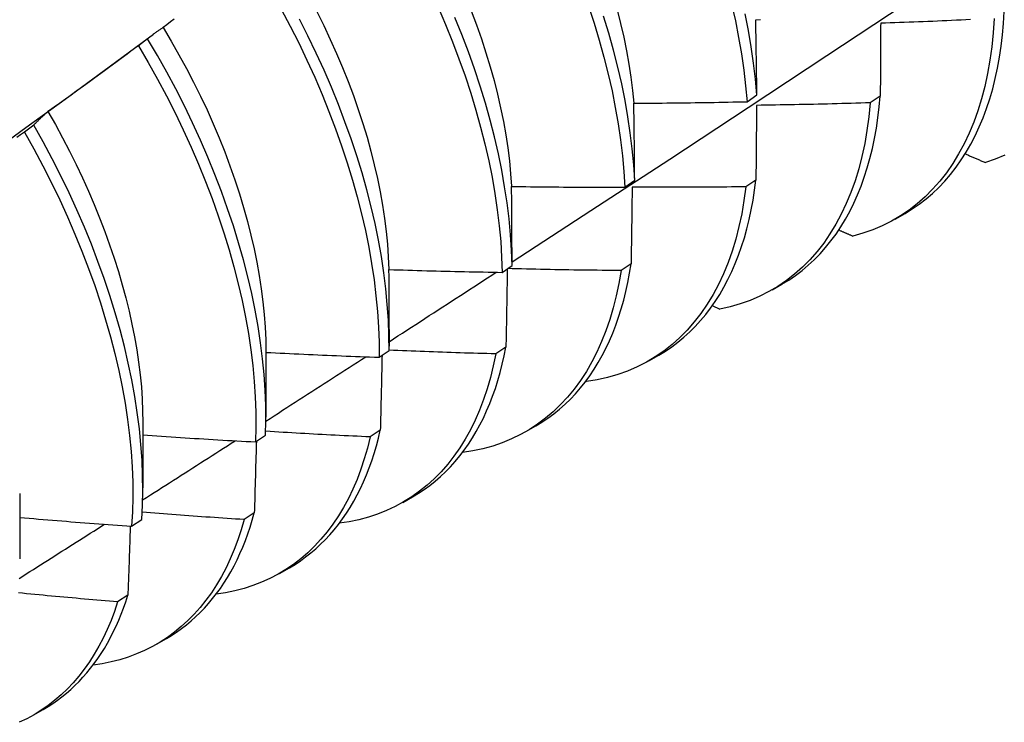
# Model space of a CAD drawing. Header units: inches. Extents: x 18 to 168, y 13 to 111.
# Tile 64 of 89: x 151.874 to 152.153, y 57.13 to 57.329. Entities that reach past the tile are written whole.
import ezdxf

# ---------------------------------------------------------------- set-up
doc = ezdxf.new("R2010")
doc.units = ezdxf.units.IN
doc.header["$MEASUREMENT"] = 0
doc.layers.add('Visible Edges(ANSI)', color=7, linetype='Continuous', lineweight=25)

msp = doc.modelspace()

# ---------------------------------------------------------------- linework, layer by layer
at = {"layer": 'Visible Edges(ANSI)'}
for p, q in [((151.89814, 57.31467), (151.91207, 57.32496)), ((151.91039, 57.32364), (151.90779, 57.32166)), ((152.07982, 57.30584), (152.0826, 57.30779)), ((152.11746, 57.30745), (152.11463, 57.30553)), ((151.87819, 57.29919), (151.87558, 57.29722)), ((152.04527, 57.28168), (152.04806, 57.28363)), ((152.08231, 57.28369), (152.07947, 57.28177)), ((152.12167, 57.27265), (152.12449, 57.27427)), ((152.0106, 57.25759), (152.0134, 57.25954)), ((152.04705, 57.26001), (152.04419, 57.2581)), ((152.08688, 57.25262), (152.08969, 57.25423)), ((152.07, 57.24817), (152.07209, 57.24722)), ((151.97864, 57.24142), (151.97863, 57.2367)), ((151.94385, 57.2351), (151.94383, 57.21666)), ((151.97581, 57.23358), (151.97862, 57.23552)), ((152.01166, 57.23643), (152.0088, 57.23453)), ((152.05208, 57.23258), (152.05489, 57.2342)), ((152.03426, 57.22683), (152.03445, 57.22674)), ((151.90906, 57.21506), (151.90903, 57.19662)), ((151.97616, 57.21294), (151.97329, 57.21105)), ((152.01728, 57.21254), (152.02009, 57.21416)), ((151.9409, 57.20964), (151.94373, 57.21157)), ((151.87426, 57.19502), (151.87423, 57.17658)), ((151.98248, 57.1925), (151.98529, 57.19412)), ((151.90587, 57.18579), (151.90871, 57.18771)), ((151.94054, 57.18956), (151.93766, 57.18768)), ((151.94768, 57.17246), (151.95049, 57.17408)), ((151.90481, 57.16629), (151.90192, 57.16441)), ((151.91288, 57.15242), (151.91569, 57.15404)), ((151.87808, 57.13238), (151.8809, 57.134))]:
    msp.add_line(p, q, dxfattribs=at)
at = {"layer": 'Visible Edges(ANSI)', "flags": 128}
for points in [[(152.0134, 57.26052), (152.0357, 57.27506), (152.05795, 57.28963), (152.08017, 57.30423), (152.10235, 57.31886), (152.12448, 57.33352), (152.14658, 57.34821), (152.16864, 57.36293), (152.19065, 57.37768), (152.21263, 57.39245), (152.23456, 57.40725), (152.25646, 57.42207), (152.27832, 57.43692), (152.30013, 57.45179), (152.32191, 57.46668), (152.34364, 57.48159)], [(151.94814, 57.332), (151.95067, 57.32723), (151.95309, 57.32244), (151.95541, 57.31761), (151.95761, 57.31277), (151.95969, 57.30792), (151.96165, 57.30306), (151.9635, 57.29821), (151.96522, 57.29335), (151.96682, 57.28851), (151.96829, 57.28369), (151.96963, 57.2789), (151.97085, 57.27413), (151.97193, 57.2694), (151.97288, 57.26472), (151.9737, 57.26008), (151.97439, 57.25549), (151.97494, 57.25097), (151.97536, 57.24651), (151.97564, 57.24212), (151.97579, 57.23781), (151.97581, 57.23358)], [(151.99253, 57.33253), (151.99461, 57.32767), (151.99657, 57.32281), (151.9984, 57.31796), (152.00012, 57.31311), (152.00171, 57.30827), (152.00317, 57.30345), (152.00451, 57.29865), (152.00571, 57.29389), (152.00679, 57.28916), (152.00773, 57.28448), (152.00855, 57.27984), (152.00922, 57.27526), (152.00977, 57.27074), (152.01018, 57.26629), (152.01046, 57.2619), (152.0106, 57.25759)], [(152.03501, 57.33286), (152.0366, 57.32802), (152.03805, 57.3232), (152.03938, 57.31841), (152.04058, 57.31365), (152.04165, 57.30892), (152.04258, 57.30424), (152.04339, 57.29961), (152.04406, 57.29503), (152.0446, 57.29051), (152.045, 57.28606), (152.04527, 57.28168)], [(152.07545, 57.3334), (152.07651, 57.32868), (152.07743, 57.324), (152.07823, 57.31937), (152.07889, 57.3148), (152.07942, 57.31029), (152.07982, 57.30584)], [(151.91794, 57.3292), (151.91689, 57.32841), (151.91584, 57.32762), (151.91478, 57.32683)], [(151.97862, 57.23552), (151.9786, 57.23975), (151.97844, 57.24407), (151.97814, 57.24846), (151.97772, 57.25293), (151.97715, 57.25746), (151.97646, 57.26205), (151.97563, 57.26669), (151.97466, 57.27138), (151.97357, 57.27611), (151.97235, 57.28088), (151.97099, 57.28568), (151.96951, 57.2905), (151.96791, 57.29534), (151.96617, 57.30019), (151.96432, 57.30505), (151.96235, 57.30991), (151.96025, 57.31476), (151.95805, 57.3196), (151.95572, 57.32442), (151.95329, 57.32922)], [(151.95821, 57.3313), (151.96016, 57.32736), (151.96202, 57.32342), (151.96379, 57.31946), (151.96547, 57.3155), (151.96705, 57.31154), (151.96854, 57.30758), (151.96993, 57.30363), (151.97121, 57.29969), (151.9724, 57.29577), (151.97348, 57.29187), (151.97445, 57.28799), (151.97533, 57.28414), (151.9761, 57.28033), (151.97677, 57.27656), (151.97733, 57.27283), (151.97779, 57.26915), (151.97815, 57.26551), (151.97841, 57.26193), (151.97856, 57.25842)], [(152.0134, 57.25954), (152.01325, 57.26385), (152.01296, 57.26824), (152.01254, 57.2727), (152.01199, 57.27723), (152.0113, 57.28181), (152.01048, 57.28645), (152.00952, 57.29114), (152.00844, 57.29587), (152.00722, 57.30064), (152.00588, 57.30543), (152.0044, 57.31025), (152.0028, 57.31509), (152.00108, 57.31994), (151.99923, 57.3248), (151.99727, 57.32966)], [(152.00185, 57.33151), (152.00333, 57.32754), (152.00472, 57.32359), (152.00601, 57.31964), (152.0072, 57.31572), (152.0083, 57.31181), (152.00928, 57.30793), (152.01017, 57.30409), (152.01095, 57.30028), (152.01162, 57.29651), (152.01218, 57.29278), (152.01263, 57.2891), (152.01298, 57.28548), (152.01323, 57.28191)], [(152.04806, 57.28363), (152.04778, 57.28802), (152.04737, 57.29247), (152.04682, 57.297), (152.04614, 57.30158), (152.04533, 57.30621), (152.04438, 57.3109), (152.0433, 57.31563), (152.0421, 57.32039), (152.04076, 57.32519), (152.03929, 57.33001)], [(152.04308, 57.33179), (152.04406, 57.32791), (152.04495, 57.32406), (152.04573, 57.32025), (152.0464, 57.31647), (152.04698, 57.31274), (152.04744, 57.30905), (152.0478, 57.30542)], [(152.0826, 57.30779), (152.0822, 57.31225), (152.08166, 57.31676), (152.08099, 57.32134), (152.08018, 57.32598), (152.07924, 57.33066)], [(152.08227, 57.32902), (152.0836, 57.32905)], [(152.14967, 57.32937), (152.14941, 57.32533), (152.14901, 57.32138), (152.14848, 57.31754), (152.14782, 57.31381), (152.14703, 57.31018), (152.14611, 57.30668), (152.14506, 57.3033), (152.14389, 57.30004), (152.14259, 57.29691), (152.14116, 57.29392), (152.13962, 57.29106), (152.13795, 57.28834), (152.13617, 57.28577), (152.13428, 57.28335), (152.13227, 57.28108), (152.13016, 57.27896), (152.12793, 57.277), (152.12561, 57.2752), (152.12318, 57.27356), (152.12066, 57.27209), (152.11804, 57.27078), (152.11534, 57.26964), (152.11255, 57.26866), (152.10967, 57.26786)], [(152.14299, 57.32904), (152.14165, 57.32898), (152.14032, 57.32891), (152.13898, 57.32885), (152.13764, 57.32879), (152.13631, 57.32873), (152.13497, 57.32867), (152.13363, 57.32862), (152.1323, 57.32856), (152.13096, 57.3285), (152.12962, 57.32845), (152.12828, 57.3284), (152.12695, 57.32835), (152.12561, 57.32829), (152.12427, 57.32824), (152.12294, 57.3282), (152.1216, 57.32815), (152.12026, 57.3281), (152.11892, 57.32806), (152.11759, 57.32801)], [(152.12449, 57.27427), (152.12653, 57.27552), (152.12851, 57.27689), (152.13042, 57.27836), (152.13226, 57.27993), (152.13403, 57.28162), (152.13573, 57.2834), (152.13736, 57.28529), (152.13891, 57.28729), (152.14038, 57.28938), (152.14177, 57.29157), (152.14309, 57.29385), (152.14432, 57.29623), (152.14547, 57.2987), (152.14654, 57.30126), (152.14753, 57.30391), (152.14843, 57.30665), (152.14925, 57.30946), (152.14998, 57.31236), (152.15062, 57.31534), (152.15117, 57.31839), (152.15164, 57.32152), (152.15201, 57.32471), (152.1523, 57.32798), (152.15249, 57.3313)], [(151.91478, 57.32683), (151.91459, 57.32671), (151.9144, 57.32658), (151.91421, 57.32646), (151.91402, 57.32634), (151.91384, 57.32621), (151.91365, 57.32609), (151.91346, 57.32596), (151.91328, 57.32583), (151.91309, 57.3257), (151.91291, 57.32557), (151.91272, 57.32544), (151.91254, 57.32531), (151.91236, 57.32517), (151.91218, 57.32504), (151.912, 57.3249), (151.91182, 57.32477), (151.91163, 57.32463), (151.91146, 57.32449), (151.91128, 57.32435), (151.9111, 57.32421), (151.91092, 57.32407), (151.91074, 57.32392), (151.91057, 57.32378), (151.91039, 57.32364)], [(151.91475, 57.3268), (151.91703, 57.32299), (151.91924, 57.31914), (151.92135, 57.31526), (151.92339, 57.31136), (151.92533, 57.30744), (151.92719, 57.30351), (151.92895, 57.29956), (151.93062, 57.29561), (151.93219, 57.29165), (151.93367, 57.2877), (151.93505, 57.28375), (151.93633, 57.27982), (151.93752, 57.2759), (151.9386, 57.272), (151.93959, 57.26812), (151.94047, 57.26428), (151.94126, 57.26047), (151.94194, 57.25669), (151.94252, 57.25296), (151.94299, 57.24928), (151.94336, 57.24565), (151.94363, 57.24207), (151.94379, 57.23855), (151.94384, 57.23511)], [(152.0826, 57.30779), (152.08259, 57.30869), (152.08258, 57.30958), (152.08257, 57.31048), (152.08256, 57.31137), (152.08254, 57.31226), (152.08253, 57.31315), (152.08252, 57.31404), (152.0825, 57.31493), (152.08249, 57.31582), (152.08248, 57.3167), (152.08246, 57.31759), (152.08245, 57.31847), (152.08244, 57.31936), (152.08242, 57.32024), (152.08241, 57.32112), (152.08239, 57.322), (152.08238, 57.32288), (152.08237, 57.32376), (152.08235, 57.32464), (152.08233, 57.32552), (152.08232, 57.3264), (152.0823, 57.32727), (152.08229, 57.32815), (152.08227, 57.32902)], [(152.11759, 57.32801), (152.11758, 57.32717), (152.11758, 57.32632), (152.11757, 57.32547), (152.11757, 57.32462), (152.11756, 57.32377), (152.11756, 57.32292), (152.11755, 57.32207), (152.11755, 57.32122), (152.11754, 57.32036), (152.11754, 57.31951), (152.11753, 57.31865), (152.11753, 57.3178), (152.11752, 57.31694), (152.11752, 57.31608), (152.11751, 57.31522), (152.11751, 57.31436), (152.1175, 57.3135), (152.1175, 57.31264), (152.11749, 57.31178), (152.11749, 57.31091), (152.11748, 57.31005), (152.11747, 57.30918), (152.11747, 57.30832), (152.11746, 57.30745)], [(151.94373, 57.21157), (151.94383, 57.21573), (151.94379, 57.21997), (151.94363, 57.22429), (151.94332, 57.22869), (151.94289, 57.23316), (151.94232, 57.23769), (151.94161, 57.24228), (151.94077, 57.24693), (151.9398, 57.25162), (151.9387, 57.25635), (151.93747, 57.26113), (151.93611, 57.26592), (151.93462, 57.27075), (151.93301, 57.27559), (151.93127, 57.28044), (151.92941, 57.2853), (151.92743, 57.29016), (151.92533, 57.29501), (151.92311, 57.29985), (151.92078, 57.30467), (151.91835, 57.30946), (151.9158, 57.31423), (151.91315, 57.31895), (151.91039, 57.32364)], [(151.90779, 57.32166), (151.90673, 57.32088), (151.90568, 57.32009), (151.90462, 57.3193), (151.90356, 57.31852), (151.9025, 57.31774), (151.90144, 57.31695), (151.90037, 57.31617), (151.89931, 57.31539), (151.89825, 57.31461), (151.89718, 57.31383), (151.89612, 57.31306), (151.89505, 57.31228), (151.89399, 57.3115), (151.89292, 57.31073), (151.89185, 57.30996), (151.89079, 57.30918), (151.88972, 57.30841), (151.88865, 57.30764), (151.88758, 57.30687), (151.88651, 57.3061), (151.88544, 57.30533), (151.88437, 57.30457), (151.88329, 57.3038), (151.88222, 57.30304)], [(151.90779, 57.32166), (151.91054, 57.31697), (151.91318, 57.31225), (151.91572, 57.30748), (151.91815, 57.30268), (151.92047, 57.29786), (151.92268, 57.29302), (151.92477, 57.28817), (151.92674, 57.28331), (151.92859, 57.27845), (151.93032, 57.2736), (151.93193, 57.26876), (151.93341, 57.26394), (151.93476, 57.25914), (151.93598, 57.25437), (151.93707, 57.24964), (151.93803, 57.24495), (151.93886, 57.24031), (151.93955, 57.23572), (151.94011, 57.2312), (151.94054, 57.22673), (151.94083, 57.22234), (151.94099, 57.21802), (151.94101, 57.21379), (151.9409, 57.20964)], [(151.86485, 57.29041), (151.87595, 57.2985), (151.88705, 57.30659), (151.89813, 57.31467)], [(152.08969, 57.25423), (152.09164, 57.25542), (152.09352, 57.25671), (152.09535, 57.2581), (152.09712, 57.25958), (152.09882, 57.26116), (152.10045, 57.26284), (152.10202, 57.26461), (152.10352, 57.26647), (152.10496, 57.26843), (152.10632, 57.27047), (152.10761, 57.2726), (152.10883, 57.27482), (152.10997, 57.27712), (152.11104, 57.2795), (152.11203, 57.28197), (152.11295, 57.28451), (152.11379, 57.28713), (152.11455, 57.28982), (152.11524, 57.29259), (152.11584, 57.29543), (152.11637, 57.29834), (152.11681, 57.30131), (152.11718, 57.30435), (152.11746, 57.30745)], [(152.04782, 57.30542), (152.04915, 57.30543), (152.05049, 57.30543), (152.05182, 57.30544), (152.05315, 57.30545), (152.05449, 57.30546), (152.05582, 57.30547), (152.05715, 57.30549), (152.05849, 57.3055), (152.05982, 57.30551), (152.06115, 57.30553), (152.06249, 57.30554), (152.06382, 57.30556), (152.06515, 57.30558), (152.06649, 57.3056), (152.06782, 57.30562), (152.06915, 57.30564), (152.07049, 57.30566), (152.07182, 57.30568), (152.07315, 57.30571), (152.07448, 57.30573), (152.07582, 57.30576), (152.07715, 57.30578), (152.07848, 57.30581), (152.07982, 57.30584)], [(152.04806, 57.28363), (152.04805, 57.28455), (152.04805, 57.28547), (152.04804, 57.28638), (152.04803, 57.2873), (152.04802, 57.28821), (152.04801, 57.28913), (152.048, 57.29004), (152.048, 57.29095), (152.04799, 57.29186), (152.04798, 57.29277), (152.04797, 57.29368), (152.04796, 57.29459), (152.04795, 57.2955), (152.04794, 57.2964), (152.04793, 57.29731), (152.04791, 57.29821), (152.0479, 57.29912), (152.04789, 57.30002), (152.04788, 57.30092), (152.04787, 57.30182), (152.04786, 57.30273), (152.04785, 57.30362), (152.04783, 57.30452), (152.04782, 57.30542)], [(152.11463, 57.30553), (152.11424, 57.30158), (152.11372, 57.29773), (152.11307, 57.29399), (152.11228, 57.29036), (152.11137, 57.28685), (152.11033, 57.28345), (152.10916, 57.28019), (152.10787, 57.27705), (152.10645, 57.27405), (152.10491, 57.27119), (152.10326, 57.26846), (152.10148, 57.26588), (152.0996, 57.26345), (152.0976, 57.26117), (152.09549, 57.25905), (152.09327, 57.25708), (152.09095, 57.25527), (152.08853, 57.25362), (152.08601, 57.25213), (152.0834, 57.25081), (152.0807, 57.24966), (152.07791, 57.24868), (152.07504, 57.24787), (152.07209, 57.24722)], [(152.08251, 57.30481), (152.0825, 57.30394), (152.08249, 57.30307), (152.08249, 57.3022), (152.08248, 57.30132), (152.08247, 57.30045), (152.08246, 57.29958), (152.08246, 57.2987), (152.08245, 57.29782), (152.08244, 57.29695), (152.08243, 57.29607), (152.08242, 57.29519), (152.08242, 57.29431), (152.08241, 57.29343), (152.0824, 57.29255), (152.08239, 57.29167), (152.08238, 57.29078), (152.08237, 57.2899), (152.08237, 57.28901), (152.08236, 57.28813), (152.08235, 57.28724), (152.08234, 57.28635), (152.08233, 57.28547), (152.08232, 57.28458), (152.08231, 57.28369)], [(152.11463, 57.30553), (152.11329, 57.30549), (152.11195, 57.30544), (152.11061, 57.3054), (152.10928, 57.30537), (152.10794, 57.30533), (152.1066, 57.30529), (152.10526, 57.30526), (152.10392, 57.30522), (152.10259, 57.30519), (152.10125, 57.30515), (152.09991, 57.30512), (152.09857, 57.30509), (152.09723, 57.30506), (152.09589, 57.30503), (152.09455, 57.30501), (152.09322, 57.30498), (152.09188, 57.30496), (152.09054, 57.30493), (152.0892, 57.30491), (152.08786, 57.30489), (152.08652, 57.30486), (152.08518, 57.30484), (152.08385, 57.30483), (152.08251, 57.30481)], [(151.88222, 57.30304), (151.88205, 57.30289), (151.88187, 57.30274), (151.8817, 57.30259), (151.88152, 57.30244), (151.88135, 57.30229), (151.88118, 57.30213), (151.88101, 57.30198), (151.88084, 57.30182), (151.88067, 57.30167), (151.8805, 57.30151), (151.88033, 57.30135), (151.88016, 57.30119), (151.87999, 57.30103), (151.87983, 57.30087), (151.87966, 57.3007), (151.87949, 57.30054), (151.87933, 57.30038), (151.87916, 57.30021), (151.879, 57.30004), (151.87884, 57.29987), (151.87867, 57.29971), (151.87851, 57.29954), (151.87835, 57.29936), (151.87819, 57.29919)], [(151.88221, 57.30304), (151.88432, 57.29935), (151.88634, 57.29563), (151.88829, 57.29189), (151.89017, 57.28813), (151.89196, 57.28435), (151.89366, 57.28057), (151.89529, 57.27677), (151.89683, 57.27297), (151.89829, 57.26918), (151.89966, 57.26539), (151.90094, 57.2616), (151.90213, 57.25783), (151.90323, 57.25408), (151.90424, 57.25035), (151.90515, 57.24664), (151.90597, 57.24297), (151.9067, 57.23932), (151.90733, 57.23572), (151.90786, 57.23216), (151.90829, 57.22864), (151.90862, 57.22517), (151.90885, 57.22175), (151.90899, 57.21839), (151.90902, 57.21509)], [(151.90871, 57.18771), (151.90894, 57.19178), (151.90903, 57.19594), (151.90899, 57.20018), (151.90881, 57.20451), (151.9085, 57.20891), (151.90806, 57.21338), (151.90748, 57.21792), (151.90677, 57.22252), (151.90592, 57.22717), (151.90494, 57.23186), (151.90384, 57.2366), (151.9026, 57.24137), (151.90123, 57.24617), (151.89973, 57.251), (151.89811, 57.25584), (151.89636, 57.26069), (151.8945, 57.26555), (151.89251, 57.27041), (151.8904, 57.27526), (151.88818, 57.28009), (151.88584, 57.28491), (151.8834, 57.28971), (151.88084, 57.29447), (151.87819, 57.29919)], [(151.87558, 57.29722), (151.8745, 57.29645), (151.87343, 57.29569)], [(151.87558, 57.29722), (151.87823, 57.29249), (151.88078, 57.28772), (151.88321, 57.28293), (151.88554, 57.27811), (151.88775, 57.27327), (151.88985, 57.26842), (151.89183, 57.26356), (151.89369, 57.2587), (151.89543, 57.25385), (151.89704, 57.24901), (151.89852, 57.24419), (151.89988, 57.23939), (151.90111, 57.23462), (151.90221, 57.22988), (151.90318, 57.22519), (151.90402, 57.22055), (151.90472, 57.21596), (151.90529, 57.21142), (151.90572, 57.20696), (151.90602, 57.20256), (151.90619, 57.19824), (151.90622, 57.194), (151.90611, 57.18985), (151.90587, 57.18579)], [(152.14148, 57.29109), (152.14172, 57.29098), (152.14195, 57.29088), (152.14219, 57.29078), (152.14243, 57.29068), (152.14266, 57.29058), (152.1429, 57.29048), (152.14314, 57.29038), (152.14338, 57.29027), (152.14361, 57.29017), (152.14385, 57.29007), (152.14409, 57.28997), (152.14432, 57.28987), (152.14456, 57.28977), (152.1448, 57.28966), (152.14504, 57.28956), (152.14527, 57.28946), (152.14551, 57.28936), (152.14575, 57.28926), (152.14599, 57.28916), (152.14622, 57.28906), (152.14646, 57.28896), (152.1467, 57.28885), (152.14694, 57.28875), (152.14718, 57.28865)], [(152.15269, 57.29075), (152.14997, 57.28961), (152.14718, 57.28865)], [(152.01327, 57.28187), (152.0146, 57.28186), (152.01593, 57.28184), (152.01727, 57.28182), (152.0186, 57.2818), (152.01993, 57.28179), (152.02127, 57.28178), (152.0226, 57.28176), (152.02393, 57.28175), (152.02527, 57.28174), (152.0266, 57.28173), (152.02793, 57.28172), (152.02927, 57.28171), (152.0306, 57.2817), (152.03193, 57.2817), (152.03327, 57.28169), (152.0346, 57.28169), (152.03593, 57.28168), (152.03727, 57.28168), (152.0386, 57.28168), (152.03993, 57.28168), (152.04127, 57.28168), (152.0426, 57.28168), (152.04393, 57.28168), (152.04527, 57.28168)], [(152.0134, 57.25954), (152.0134, 57.26048), (152.0134, 57.26142), (152.01339, 57.26236), (152.01339, 57.2633), (152.01339, 57.26423), (152.01338, 57.26517), (152.01338, 57.2661), (152.01337, 57.26704), (152.01337, 57.26797), (152.01336, 57.26891), (152.01336, 57.26984), (152.01335, 57.27077), (152.01335, 57.2717), (152.01334, 57.27263), (152.01333, 57.27356), (152.01333, 57.27448), (152.01332, 57.27541), (152.01331, 57.27634), (152.01331, 57.27726), (152.0133, 57.27819), (152.01329, 57.27911), (152.01328, 57.28003), (152.01328, 57.28095), (152.01327, 57.28187)], [(152.07947, 57.28177), (152.07895, 57.27791), (152.07831, 57.27417), (152.07753, 57.27053), (152.07663, 57.26701), (152.0756, 57.26361), (152.07444, 57.26034), (152.07315, 57.2572), (152.07174, 57.25419), (152.07021, 57.25131), (152.06856, 57.24858), (152.06679, 57.24599), (152.06491, 57.24355), (152.06292, 57.24126), (152.06082, 57.23913), (152.05861, 57.23715), (152.05629, 57.23533), (152.05388, 57.23367), (152.05137, 57.23218), (152.04876, 57.23085), (152.04607, 57.22969), (152.04328, 57.22869), (152.04042, 57.22787), (152.03747, 57.22722), (152.03445, 57.22674)], [(152.07947, 57.28177), (152.07813, 57.28175), (152.07679, 57.28174), (152.07545, 57.28173), (152.07411, 57.28171), (152.07277, 57.2817), (152.07143, 57.28169), (152.07009, 57.28168), (152.06876, 57.28167), (152.06742, 57.28167), (152.06608, 57.28166), (152.06474, 57.28165), (152.0634, 57.28165), (152.06206, 57.28165), (152.06072, 57.28165), (152.05938, 57.28164), (152.05804, 57.28164), (152.0567, 57.28164), (152.05536, 57.28165), (152.05402, 57.28165), (152.05268, 57.28165), (152.05135, 57.28166), (152.05001, 57.28167), (152.04867, 57.28167), (152.04733, 57.28168)], [(152.05489, 57.2342), (152.05674, 57.23532), (152.05854, 57.23654), (152.06028, 57.23784), (152.06197, 57.23924), (152.0636, 57.24072), (152.06517, 57.24229), (152.06668, 57.24394), (152.06813, 57.24567), (152.06952, 57.24749), (152.07084, 57.24939), (152.07211, 57.25137), (152.0733, 57.25343), (152.07443, 57.25557), (152.0755, 57.25778), (152.07649, 57.26006), (152.07742, 57.26242), (152.07828, 57.26485), (152.07907, 57.26735), (152.07979, 57.26991), (152.08044, 57.27254), (152.08101, 57.27524), (152.08152, 57.27799), (152.08195, 57.28081), (152.08231, 57.28369)], [(152.04733, 57.28168), (152.04732, 57.28079), (152.04731, 57.27989), (152.0473, 57.279), (152.04729, 57.2781), (152.04727, 57.27721), (152.04726, 57.27631), (152.04725, 57.27541), (152.04724, 57.27451), (152.04723, 57.27361), (152.04722, 57.27271), (152.04721, 57.27181), (152.04719, 57.27091), (152.04718, 57.27), (152.04717, 57.2691), (152.04716, 57.2682), (152.04715, 57.26729), (152.04713, 57.26638), (152.04712, 57.26547), (152.04711, 57.26457), (152.0471, 57.26366), (152.04708, 57.26275), (152.04707, 57.26183), (152.04706, 57.26092), (152.04705, 57.26001)], [(152.10574, 57.26958), (152.10591, 57.26951), (152.10607, 57.26944), (152.10623, 57.26937), (152.1064, 57.2693), (152.10656, 57.26923), (152.10672, 57.26915), (152.10689, 57.26908), (152.10705, 57.26901), (152.10721, 57.26894), (152.10738, 57.26887), (152.10754, 57.26879), (152.10771, 57.26872), (152.10787, 57.26865), (152.10803, 57.26858), (152.1082, 57.26851), (152.10836, 57.26844), (152.10852, 57.26836), (152.10869, 57.26829), (152.10885, 57.26822), (152.10901, 57.26815), (152.10918, 57.26808), (152.10934, 57.26801), (152.10951, 57.26793), (152.10967, 57.26786)], [(152.02009, 57.21416), (152.02185, 57.21522), (152.02355, 57.21637), (152.02521, 57.21759), (152.02682, 57.2189), (152.02837, 57.22028), (152.02988, 57.22174), (152.03133, 57.22328), (152.03273, 57.22489), (152.03407, 57.22658), (152.03535, 57.22834), (152.03658, 57.23017), (152.03775, 57.23208), (152.03886, 57.23405), (152.03992, 57.2361), (152.04091, 57.23821), (152.04184, 57.24038), (152.04271, 57.24262), (152.04352, 57.24493), (152.04427, 57.2473), (152.04495, 57.24972), (152.04557, 57.25221), (152.04613, 57.25476), (152.04662, 57.25736), (152.04705, 57.26001)], [(151.97861, 57.25839), (151.97994, 57.25834), (151.98128, 57.2583), (151.98261, 57.25826), (151.98394, 57.25822), (151.98527, 57.25818), (151.98661, 57.25814), (151.98794, 57.2581), (151.98927, 57.25806), (151.9906, 57.25803), (151.99194, 57.25799), (151.99327, 57.25796), (151.9946, 57.25792), (151.99593, 57.25789), (151.99727, 57.25786), (151.9986, 57.25783), (151.99993, 57.2578), (152.00127, 57.25777), (152.0026, 57.25774), (152.00393, 57.25772), (152.00526, 57.25769), (152.0066, 57.25766), (152.00793, 57.25764), (152.00926, 57.25762), (152.0106, 57.25759)], [(151.97864, 57.24142), (151.97864, 57.24213), (151.97864, 57.24285), (151.97864, 57.24356), (151.97864, 57.24427), (151.97864, 57.24498), (151.97864, 57.24569), (151.97864, 57.2464), (151.97864, 57.24711), (151.97864, 57.24781), (151.97864, 57.24852), (151.97864, 57.24923), (151.97863, 57.24994), (151.97863, 57.25064), (151.97863, 57.25135), (151.97863, 57.25206), (151.97863, 57.25276), (151.97863, 57.25347), (151.97863, 57.25417), (151.97862, 57.25487), (151.97862, 57.25558), (151.97862, 57.25628), (151.97862, 57.25698), (151.97861, 57.25769), (151.97861, 57.25839)], [(151.97863, 57.23797), (151.97989, 57.23879), (151.98116, 57.23961), (151.98242, 57.24043), (151.98369, 57.24124), (151.98495, 57.24206), (151.98621, 57.24288), (151.98748, 57.2437), (151.98874, 57.24452), (151.99001, 57.24534), (151.99127, 57.24615), (151.99253, 57.24697), (151.9938, 57.24779), (151.99506, 57.24861), (151.99632, 57.24943), (151.99759, 57.25025), (151.99885, 57.25107), (152.00011, 57.25189), (152.00137, 57.25271), (152.00264, 57.25353), (152.0039, 57.25435), (152.00516, 57.25517), (152.00642, 57.25599), (152.00768, 57.25681), (152.00895, 57.25763)], [(152.04419, 57.2581), (152.04358, 57.25448), (152.04284, 57.25096), (152.04199, 57.24755), (152.04101, 57.24425), (152.03992, 57.24106), (152.03871, 57.238), (152.03739, 57.23505), (152.03595, 57.23224), (152.0344, 57.22956), (152.03274, 57.227), (152.03097, 57.22459), (152.0291, 57.22231), (152.02712, 57.22018), (152.02504, 57.21819), (152.02287, 57.21634), (152.0206, 57.21465), (152.01824, 57.2131), (152.01578, 57.21171), (152.01325, 57.21048), (152.01062, 57.2094), (152.00792, 57.20848), (152.00514, 57.20771), (152.00229, 57.20711), (151.99936, 57.20666)], [(152.01205, 57.2586), (152.01203, 57.25769), (152.01202, 57.25677), (152.012, 57.25586), (152.01199, 57.25494), (152.01197, 57.25402), (152.01196, 57.2531), (152.01194, 57.25218), (152.01193, 57.25126), (152.01191, 57.25034), (152.0119, 57.24942), (152.01188, 57.2485), (152.01186, 57.24758), (152.01185, 57.24665), (152.01183, 57.24573), (152.01182, 57.2448), (152.0118, 57.24387), (152.01178, 57.24295), (152.01177, 57.24202), (152.01175, 57.24109), (152.01173, 57.24016), (152.01171, 57.23923), (152.0117, 57.23829), (152.01168, 57.23736), (152.01166, 57.23643)], [(152.04419, 57.2581), (152.04285, 57.25811), (152.04152, 57.25812), (152.04018, 57.25814), (152.03884, 57.25815), (152.0375, 57.25816), (152.03617, 57.25818), (152.03483, 57.2582), (152.03349, 57.25821), (152.03215, 57.25823), (152.03082, 57.25825), (152.02948, 57.25827), (152.02814, 57.25829), (152.0268, 57.25832), (152.02547, 57.25834), (152.02413, 57.25837), (152.02279, 57.25839), (152.02146, 57.25842), (152.02012, 57.25845), (152.01878, 57.25847), (152.01744, 57.2585), (152.01611, 57.25854), (152.01477, 57.25857), (152.01343, 57.2586), (152.0121, 57.25863)], [(151.94385, 57.23496), (151.94519, 57.23489), (151.94652, 57.23483), (151.94785, 57.23476), (151.94918, 57.23469), (151.95051, 57.23463), (151.95184, 57.23457), (151.95317, 57.2345), (151.9545, 57.23444), (151.95583, 57.23438), (151.95716, 57.23432), (151.9585, 57.23426), (151.95983, 57.2342), (151.96116, 57.23415), (151.96249, 57.23409), (151.96382, 57.23404), (151.96515, 57.23398), (151.96648, 57.23393), (151.96782, 57.23388), (151.96915, 57.23382), (151.97048, 57.23377), (151.97181, 57.23372), (151.97314, 57.23367), (151.97448, 57.23363), (151.97581, 57.23358)], [(152.0088, 57.23453), (152.0081, 57.23115), (152.00729, 57.22786), (152.00637, 57.22468), (152.00534, 57.22161), (152.0042, 57.21865), (152.00296, 57.21579), (152.00161, 57.21306), (152.00015, 57.21044), (151.9986, 57.20794), (151.99695, 57.20557), (151.9952, 57.20333), (151.99335, 57.20121), (151.99141, 57.19923), (151.98937, 57.19738), (151.98725, 57.19567), (151.98504, 57.19409), (151.98275, 57.19265), (151.98037, 57.19136), (151.97792, 57.19021), (151.97539, 57.1892), (151.97279, 57.18833), (151.97011, 57.18762), (151.96737, 57.18705), (151.96456, 57.18662)], [(152.0088, 57.23453), (152.00754, 57.23456), (152.00628, 57.2346), (152.00502, 57.23463), (152.00377, 57.23467), (152.00251, 57.23471), (152.00125, 57.23474), (151.99999, 57.23478), (151.99874, 57.23482), (151.99748, 57.23486), (151.99622, 57.23491), (151.99496, 57.23495), (151.99371, 57.23499), (151.99245, 57.23504), (151.99119, 57.23508), (151.98994, 57.23513), (151.98868, 57.23518), (151.98742, 57.23523), (151.98616, 57.23527), (151.98491, 57.23532), (151.98365, 57.23538), (151.98239, 57.23543), (151.98114, 57.23548), (151.97988, 57.23553), (151.97862, 57.23559)], [(151.98529, 57.19412), (151.98695, 57.19512), (151.98857, 57.1962), (151.99014, 57.19734), (151.99166, 57.19856), (151.99315, 57.19985), (151.99458, 57.2012), (151.99597, 57.20263), (151.99731, 57.20412), (151.9986, 57.20568), (151.99984, 57.20731), (152.00104, 57.209), (152.00218, 57.21076), (152.00326, 57.21257), (152.0043, 57.21445), (152.00528, 57.2164), (152.00621, 57.2184), (152.00709, 57.22046), (152.00791, 57.22258), (152.00868, 57.22475), (152.00939, 57.22698), (152.01004, 57.22926), (152.01064, 57.2316), (152.01118, 57.23399), (152.01166, 57.23643)], [(151.94382, 57.21554), (151.945, 57.2163), (151.94617, 57.21706), (151.94735, 57.21781), (151.94853, 57.21857), (151.94971, 57.21933), (151.95088, 57.22008), (151.95206, 57.22084), (151.95324, 57.2216), (151.95441, 57.22235), (151.95559, 57.22311), (151.95676, 57.22387), (151.95794, 57.22463), (151.95912, 57.22538), (151.96029, 57.22614), (151.96147, 57.2269), (151.96265, 57.22766), (151.96382, 57.22841), (151.965, 57.22917), (151.96617, 57.22993), (151.96735, 57.23069), (151.96852, 57.23145), (151.9697, 57.2322), (151.97087, 57.23296), (151.97205, 57.23372)], [(151.97664, 57.23415), (151.97662, 57.23328), (151.9766, 57.2324), (151.97658, 57.23152), (151.97657, 57.23065), (151.97655, 57.22977), (151.97653, 57.22889), (151.97651, 57.22801), (151.97649, 57.22713), (151.97647, 57.22625), (151.97645, 57.22537), (151.97643, 57.22448), (151.97641, 57.2236), (151.97639, 57.22272), (151.97637, 57.22183), (151.97635, 57.22095), (151.97633, 57.22006), (151.97631, 57.21917), (151.97629, 57.21829), (151.97627, 57.2174), (151.97625, 57.21651), (151.97622, 57.21562), (151.9762, 57.21473), (151.97618, 57.21384), (151.97616, 57.21294)], [(151.97329, 57.21105), (151.97206, 57.21111), (151.97083, 57.21117), (151.96959, 57.21122), (151.96836, 57.21128), (151.96713, 57.21134), (151.9659, 57.2114), (151.96467, 57.21146), (151.96344, 57.21153), (151.96221, 57.21159), (151.96098, 57.21165), (151.95975, 57.21172), (151.95852, 57.21178), (151.95729, 57.21185), (151.95606, 57.21192), (151.95483, 57.21199), (151.9536, 57.21206), (151.95237, 57.21213), (151.95114, 57.2122), (151.94991, 57.21227), (151.94868, 57.21234), (151.94745, 57.21241), (151.94622, 57.21249), (151.94499, 57.21256), (151.94376, 57.21264)], [(151.95049, 57.17408), (151.95205, 57.17502), (151.95358, 57.17603), (151.95506, 57.1771), (151.95651, 57.17823), (151.95792, 57.17942), (151.95928, 57.18068), (151.9606, 57.18199), (151.96188, 57.18337), (151.96312, 57.18481), (151.96432, 57.1863), (151.96547, 57.18785), (151.96657, 57.18946), (151.96763, 57.19113), (151.96865, 57.19285), (151.96962, 57.19463), (151.97054, 57.19646), (151.97141, 57.19835), (151.97224, 57.20029), (151.97301, 57.20227), (151.97374, 57.20431), (151.97442, 57.2064), (151.97505, 57.20853), (151.97563, 57.21072), (151.97616, 57.21294)], [(151.90898, 57.19324), (151.91007, 57.19393), (151.91116, 57.19463), (151.91225, 57.19533), (151.91334, 57.19602), (151.91443, 57.19672), (151.91552, 57.19742), (151.91661, 57.19811), (151.9177, 57.19881), (151.91879, 57.19951), (151.91988, 57.2002), (151.92097, 57.2009), (151.92206, 57.2016), (151.92315, 57.20229), (151.92424, 57.20299), (151.92533, 57.20369), (151.92642, 57.20439), (151.92751, 57.20508), (151.9286, 57.20578), (151.92969, 57.20648), (151.93077, 57.20718), (151.93186, 57.20787), (151.93295, 57.20857), (151.93404, 57.20927), (151.93513, 57.20997)], [(151.90905, 57.2116), (151.91038, 57.21151), (151.9117, 57.21141), (151.91303, 57.21132), (151.91436, 57.21124), (151.91568, 57.21115), (151.91701, 57.21106), (151.91834, 57.21097), (151.91966, 57.21089), (151.92099, 57.2108), (151.92232, 57.21072), (151.92364, 57.21064), (151.92497, 57.21056), (151.9263, 57.21047), (151.92762, 57.21039), (151.92895, 57.21031), (151.93028, 57.21024), (151.93161, 57.21016), (151.93293, 57.21008), (151.93426, 57.21001), (151.93559, 57.20993), (151.93692, 57.20986), (151.93824, 57.20979), (151.93957, 57.20971), (151.9409, 57.20964)], [(151.97329, 57.21105), (151.97251, 57.20791), (151.97163, 57.20486), (151.97066, 57.20191), (151.96958, 57.19905), (151.96841, 57.1963), (151.96714, 57.19366), (151.96577, 57.19112), (151.96431, 57.1887), (151.96276, 57.18638), (151.96112, 57.18419), (151.95939, 57.18211), (151.95757, 57.18015), (151.95567, 57.17831), (151.95369, 57.1766), (151.95162, 57.17501), (151.94948, 57.17355), (151.94726, 57.17222), (151.94496, 57.17101), (151.94259, 57.16994), (151.94016, 57.169), (151.93765, 57.1682), (151.93508, 57.16752), (151.93245, 57.16699), (151.92977, 57.16659)], [(151.94112, 57.20979), (151.94109, 57.20895), (151.94107, 57.20812), (151.94105, 57.20728), (151.94103, 57.20644), (151.941, 57.2056), (151.94098, 57.20477), (151.94096, 57.20393), (151.94093, 57.20309), (151.94091, 57.20225), (151.94089, 57.2014), (151.94086, 57.20056), (151.94084, 57.19972), (151.94082, 57.19888), (151.94079, 57.19803), (151.94077, 57.19719), (151.94074, 57.19634), (151.94072, 57.1955), (151.9407, 57.19465), (151.94067, 57.19381), (151.94065, 57.19296), (151.94062, 57.19211), (151.9406, 57.19126), (151.94057, 57.19041), (151.94054, 57.18956)], [(151.87425, 57.18829), (151.87556, 57.18818), (151.87688, 57.18806), (151.8782, 57.18795), (151.87951, 57.18784), (151.88083, 57.18773), (151.88215, 57.18762), (151.88347, 57.18751), (151.88478, 57.1874), (151.8861, 57.18729), (151.88742, 57.18719), (151.88873, 57.18708), (151.89005, 57.18698), (151.89137, 57.18687), (151.89269, 57.18677), (151.89401, 57.18667), (151.89532, 57.18657), (151.89664, 57.18647), (151.89796, 57.18637), (151.89928, 57.18627), (151.9006, 57.18617), (151.90192, 57.18607), (151.90324, 57.18598), (151.90456, 57.18588), (151.90587, 57.18579)], [(151.93766, 57.18768), (151.93682, 57.18477), (151.93589, 57.18194), (151.93486, 57.17921), (151.93375, 57.17658), (151.93255, 57.17403), (151.93126, 57.17159), (151.92989, 57.16925), (151.92843, 57.16701), (151.92689, 57.16488), (151.92526, 57.16285), (151.92356, 57.16093), (151.92178, 57.15912), (151.91992, 57.15742), (151.91798, 57.15584), (151.91598, 57.15437), (151.9139, 57.15302), (151.91175, 57.15179), (151.90954, 57.15068), (151.90726, 57.14968), (151.90492, 57.14881), (151.90252, 57.14806), (151.90006, 57.14743), (151.89754, 57.14693), (151.89497, 57.14655)], [(151.93766, 57.18768), (151.93646, 57.18776), (151.93526, 57.18783), (151.93406, 57.18791), (151.93286, 57.18799), (151.93165, 57.18807), (151.93045, 57.18816), (151.92925, 57.18824), (151.92805, 57.18832), (151.92685, 57.1884), (151.92565, 57.18849), (151.92445, 57.18857), (151.92325, 57.18866), (151.92204, 57.18875), (151.92084, 57.18884), (151.91964, 57.18892), (151.91844, 57.18901), (151.91724, 57.1891), (151.91604, 57.18919), (151.91484, 57.18929), (151.91364, 57.18938), (151.91244, 57.18947), (151.91124, 57.18957), (151.91004, 57.18966), (151.90884, 57.18976)], [(151.91569, 57.15404), (151.91716, 57.15492), (151.91859, 57.15586), (151.91999, 57.15685), (151.92135, 57.1579), (151.92268, 57.159), (151.92397, 57.16016), (151.92523, 57.16137), (151.92645, 57.16263), (151.92763, 57.16395), (151.92877, 57.16532), (151.92988, 57.16674), (151.93095, 57.16821), (151.93197, 57.16973), (151.93296, 57.1713), (151.93391, 57.17292), (151.93481, 57.17458), (151.93568, 57.1763), (151.9365, 57.17806), (151.93728, 57.17987), (151.93802, 57.18172), (151.93872, 57.18362), (151.93937, 57.18556), (151.93998, 57.18754), (151.94054, 57.18956)], [(151.8741, 57.17106), (151.8751, 57.17169), (151.87611, 57.17233), (151.87711, 57.17297), (151.87812, 57.1736), (151.87912, 57.17424), (151.88013, 57.17488), (151.88113, 57.17552), (151.88213, 57.17615), (151.88314, 57.17679), (151.88414, 57.17743), (151.88514, 57.17807), (151.88615, 57.1787), (151.88715, 57.17934), (151.88816, 57.17998), (151.88916, 57.18062), (151.89016, 57.18125), (151.89117, 57.18189), (151.89217, 57.18253), (151.89317, 57.18317), (151.89418, 57.18381), (151.89518, 57.18444), (151.89618, 57.18508), (151.89718, 57.18572), (151.89819, 57.18636)], [(151.90549, 57.18581), (151.90546, 57.18501), (151.90543, 57.1842), (151.90541, 57.18339), (151.90538, 57.18258), (151.90535, 57.18177), (151.90533, 57.18096), (151.9053, 57.18015), (151.90527, 57.17934), (151.90524, 57.17853), (151.90522, 57.17771), (151.90519, 57.1769), (151.90516, 57.17609), (151.90513, 57.17527), (151.90511, 57.17446), (151.90508, 57.17365), (151.90505, 57.17283), (151.90502, 57.17201), (151.90499, 57.1712), (151.90496, 57.17038), (151.90493, 57.16956), (151.9049, 57.16875), (151.90487, 57.16793), (151.90484, 57.16711), (151.90481, 57.16629)], [(151.90192, 57.16441), (151.90075, 57.16451), (151.89958, 57.16461), (151.89841, 57.16471), (151.89724, 57.1648), (151.89607, 57.1649), (151.8949, 57.16501), (151.89373, 57.16511), (151.89256, 57.16521), (151.89139, 57.16531), (151.89022, 57.16541), (151.88905, 57.16552), (151.88788, 57.16562), (151.88671, 57.16573), (151.88554, 57.16584), (151.88437, 57.16594), (151.8832, 57.16605), (151.88204, 57.16616), (151.88087, 57.16627), (151.8797, 57.16638), (151.87853, 57.16649), (151.87736, 57.1666), (151.87619, 57.16671), (151.87502, 57.16683), (151.87385, 57.16694)], [(151.8809, 57.134), (151.88226, 57.13482), (151.8836, 57.13569), (151.88491, 57.13661), (151.88619, 57.13757), (151.88744, 57.13859), (151.88866, 57.13965), (151.88984, 57.14075), (151.891, 57.14191), (151.89212, 57.14311), (151.89321, 57.14435), (151.89427, 57.14564), (151.89529, 57.14698), (151.89628, 57.14836), (151.89724, 57.14978), (151.89816, 57.15125), (151.89904, 57.15276), (151.89989, 57.15431), (151.9007, 57.1559), (151.90148, 57.15753), (151.90222, 57.15921), (151.90293, 57.16092), (151.90359, 57.16267), (151.90422, 57.16446), (151.90481, 57.16629)], [(151.90192, 57.16441), (151.90103, 57.16173), (151.90005, 57.15913), (151.89898, 57.15661), (151.89784, 57.15418), (151.89662, 57.15184), (151.89532, 57.14959), (151.89395, 57.14744), (151.8925, 57.14538), (151.89097, 57.14342), (151.88937, 57.14155), (151.8877, 57.13979), (151.88596, 57.13813), (151.88414, 57.13657), (151.88227, 57.13511), (151.88032, 57.13376), (151.87832, 57.13251), (151.87625, 57.13138), (151.87412, 57.13035)]]:
    msp.add_lwpolyline(points, dxfattribs=at)

doc.saveas('drawing.dxf')
